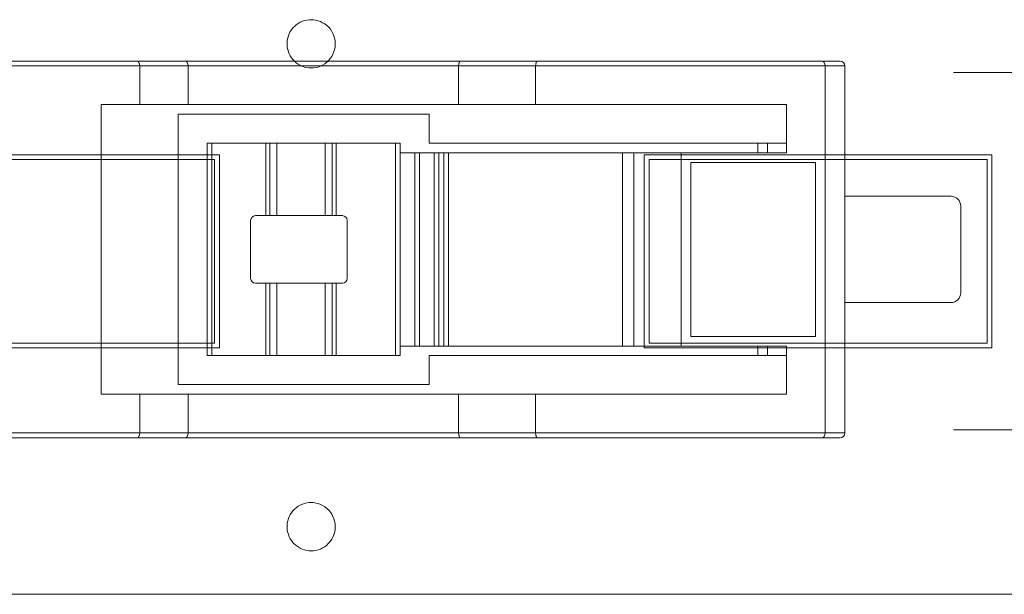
# Model space of a CAD drawing. Header units: inches. Extents: x 511 to 849, y 252 to 484.
# Tile 71 of 235: x 573.3 to 583.5, y 436.59 to 442.54. Entities that reach past the tile are written whole.
import ezdxf

# ---------------------------------------------------------------- set-up
doc = ezdxf.new("R2010")
doc.units = ezdxf.units.IN
doc.header["$MEASUREMENT"] = 0
doc.layers.add('1', color=7, linetype='Continuous')

# ---------------------------------------------------------------- blocks, each defined once
blk = doc.blocks.new('block 320')
at = {"layer": '1', "color": 155, "lineweight": 18, "true_color": 0x4c7299}
blk.add_lwpolyline([(576.642, 440.507), (576.579, 440.507)], dxfattribs=at)
blk = doc.blocks.new('block 321')
at = {"layer": '1', "color": 155, "lineweight": 13, "true_color": 0x4c7299}
blk.add_lwpolyline([(576.579, 441.257), (576.579, 440.507)], dxfattribs=at)
blk = doc.blocks.new('block 322')
at = {"layer": '1', "color": 155, "lineweight": 18, "true_color": 0x4c7299}
blk.add_lwpolyline([(576.579, 441.257), (577.192, 441.257)], dxfattribs=at)
blk = doc.blocks.new('block 323')
at = {"layer": '1', "color": 155, "lineweight": 13, "true_color": 0x4c7299}
blk.add_lwpolyline([(577.192, 439.057), (577.192, 441.257)], dxfattribs=at)
blk = doc.blocks.new('block 324')
at = {"layer": '1', "color": 155, "lineweight": 18, "true_color": 0x4c7299}
blk.add_lwpolyline([(577.192, 439.057), (576.579, 439.057)], dxfattribs=at)
blk = doc.blocks.new('block 325')
at = {"layer": '1', "color": 155, "lineweight": 13, "true_color": 0x4c7299}
blk.add_lwpolyline([(576.579, 439.807), (576.579, 439.057)], dxfattribs=at)
blk = doc.blocks.new('block 326')
at = {"layer": '1', "color": 155, "lineweight": 18, "true_color": 0x4c7299}
blk.add_lwpolyline([(576.579, 439.807), (576.642, 439.807)], dxfattribs=at)
blk = doc.blocks.new('block 327')
at = {"layer": '1', "color": 155, "lineweight": 18, "true_color": 0x4c7299}
blk.add_lwpolyline([(576.692, 439.857), (576.692, 440.457)], dxfattribs=at)
blk = doc.blocks.new('block 328')
at = {"layer": '1', "color": 155, "lineweight": 13, "true_color": 0x4c7299}
blk.add_lwpolyline([(575.848, 439.057), (575.848, 439.807)], dxfattribs=at)
blk = doc.blocks.new('block 329')
at = {"layer": '1', "color": 155, "lineweight": 18, "true_color": 0x4c7299}
blk.add_lwpolyline([(575.848, 439.057), (575.292, 439.057)], dxfattribs=at)
blk = doc.blocks.new('block 330')
at = {"layer": '1', "color": 155, "lineweight": 13, "true_color": 0x4c7299}
blk.add_lwpolyline([(575.292, 441.257), (575.292, 439.057)], dxfattribs=at)
blk = doc.blocks.new('block 331')
at = {"layer": '1', "color": 155, "lineweight": 18, "true_color": 0x4c7299}
blk.add_lwpolyline([(575.292, 441.257), (575.848, 441.257)], dxfattribs=at)
blk = doc.blocks.new('block 332')
at = {"layer": '1', "color": 155, "lineweight": 13, "true_color": 0x4c7299}
blk.add_lwpolyline([(575.848, 440.507), (575.848, 441.257)], dxfattribs=at)
blk = doc.blocks.new('block 333')
at = {"layer": '1', "color": 155, "lineweight": 18, "true_color": 0x4c7299}
blk.add_lwpolyline([(575.848, 440.507), (575.742, 440.507)], dxfattribs=at)
blk = doc.blocks.new('block 334')
at = {"layer": '1', "color": 155, "lineweight": 18, "true_color": 0x4c7299}
blk.add_lwpolyline([(575.692, 440.457), (575.692, 439.857)], dxfattribs=at)
blk = doc.blocks.new('block 335')
at = {"layer": '1', "color": 155, "lineweight": 18, "true_color": 0x4c7299}
blk.add_lwpolyline([(575.742, 439.807), (575.848, 439.807)], dxfattribs=at)
blk = doc.blocks.new('block 336')
at = {"layer": '1', "color": 155, "lineweight": 13, "true_color": 0x4c7299}
blk.add_lwpolyline([(575.892, 439.807), (575.892, 439.057)], dxfattribs=at)
blk = doc.blocks.new('block 337')
at = {"layer": '1', "color": 155, "lineweight": 18, "true_color": 0x4c7299}
blk.add_lwpolyline([(575.892, 439.057), (575.848, 439.057)], dxfattribs=at)
blk = doc.blocks.new('block 338')
at = {"layer": '1', "color": 155, "lineweight": 18, "true_color": 0x4c7299}
blk.add_lwpolyline([(575.848, 439.807), (575.892, 439.807)], dxfattribs=at)
blk = doc.blocks.new('block 339')
at = {"layer": '1', "color": 155, "lineweight": 18, "true_color": 0x4c7299}
blk.add_lwpolyline([(575.848, 441.257), (575.892, 441.257)], dxfattribs=at)
blk = doc.blocks.new('block 340')
at = {"layer": '1', "color": 155, "lineweight": 13, "true_color": 0x4c7299}
blk.add_lwpolyline([(575.892, 441.257), (575.892, 440.507)], dxfattribs=at)
blk = doc.blocks.new('block 341')
at = {"layer": '1', "color": 155, "lineweight": 18, "true_color": 0x4c7299}
blk.add_lwpolyline([(575.892, 440.507), (575.848, 440.507)], dxfattribs=at)
blk = doc.blocks.new('block 342')
at = {"layer": '1', "color": 155, "lineweight": 13, "true_color": 0x4c7299}
blk.add_lwpolyline([(576.536, 440.507), (576.536, 441.257)], dxfattribs=at)
blk = doc.blocks.new('block 343')
at = {"layer": '1', "color": 155, "lineweight": 18, "true_color": 0x4c7299}
blk.add_lwpolyline([(576.536, 441.257), (576.579, 441.257)], dxfattribs=at)
blk = doc.blocks.new('block 344')
at = {"layer": '1', "color": 155, "lineweight": 18, "true_color": 0x4c7299}
blk.add_lwpolyline([(576.579, 440.507), (576.536, 440.507)], dxfattribs=at)
blk = doc.blocks.new('block 345')
at = {"layer": '1', "color": 155, "lineweight": 18, "true_color": 0x4c7299}
blk.add_lwpolyline([(576.579, 439.057), (576.536, 439.057)], dxfattribs=at)
blk = doc.blocks.new('block 346')
at = {"layer": '1', "color": 155, "lineweight": 13, "true_color": 0x4c7299}
blk.add_lwpolyline([(576.536, 439.057), (576.536, 439.807)], dxfattribs=at)
blk = doc.blocks.new('block 347')
at = {"layer": '1', "color": 155, "lineweight": 18, "true_color": 0x4c7299}
blk.add_lwpolyline([(576.536, 439.807), (576.579, 439.807)], dxfattribs=at)
blk = doc.blocks.new('block 348')
at = {"layer": '1', "color": 155, "lineweight": 18, "true_color": 0x4c7299}
blk.add_lwpolyline([(575.242, 439.057), (575.242, 441.257)], dxfattribs=at)
blk = doc.blocks.new('block 349')
at = {"layer": '1', "color": 155, "lineweight": 18, "true_color": 0x4c7299}
blk.add_lwpolyline([(575.242, 441.257), (575.292, 441.257)], dxfattribs=at)
blk = doc.blocks.new('block 350')
at = {"layer": '1', "color": 155, "lineweight": 18, "true_color": 0x4c7299}
blk.add_lwpolyline([(575.242, 439.057), (575.292, 439.057)], dxfattribs=at)
blk = doc.blocks.new('block 351')
at = {"layer": '1', "color": 155, "lineweight": 18, "true_color": 0x4c7299}
blk.add_lwpolyline([(577.242, 441.257), (577.242, 439.057)], dxfattribs=at)
blk = doc.blocks.new('block 352')
at = {"layer": '1', "color": 155, "lineweight": 18, "true_color": 0x4c7299}
blk.add_lwpolyline([(577.242, 441.257), (577.192, 441.257)], dxfattribs=at)
blk = doc.blocks.new('block 353')
at = {"layer": '1', "color": 155, "lineweight": 18, "true_color": 0x4c7299}
blk.add_lwpolyline([(577.242, 439.057), (577.192, 439.057)], dxfattribs=at)
blk = doc.blocks.new('block 354')
at = {"layer": '1', "color": 155, "lineweight": 18, "true_color": 0x4c7299}
blk.add_lwpolyline([(576.464, 440.507), (576.464, 441.257)], dxfattribs=at)
blk = doc.blocks.new('block 355')
at = {"layer": '1', "color": 155, "lineweight": 18, "true_color": 0x4c7299}
blk.add_lwpolyline([(576.464, 441.257), (576.536, 441.257)], dxfattribs=at)
blk = doc.blocks.new('block 356')
at = {"layer": '1', "color": 155, "lineweight": 18, "true_color": 0x4c7299}
blk.add_lwpolyline([(576.536, 440.507), (576.464, 440.507)], dxfattribs=at)
blk = doc.blocks.new('block 357')
at = {"layer": '1', "color": 155, "lineweight": 18, "true_color": 0x4c7299}
blk.add_lwpolyline([(575.964, 440.507), (575.964, 441.257)], dxfattribs=at)
blk = doc.blocks.new('block 358')
at = {"layer": '1', "color": 155, "lineweight": 18, "true_color": 0x4c7299}
blk.add_lwpolyline([(575.892, 441.257), (575.964, 441.257)], dxfattribs=at)
blk = doc.blocks.new('block 359')
at = {"layer": '1', "color": 155, "lineweight": 18, "true_color": 0x4c7299}
blk.add_lwpolyline([(575.964, 440.507), (575.892, 440.507)], dxfattribs=at)
blk = doc.blocks.new('block 360')
at = {"layer": '1', "color": 155, "lineweight": 18, "true_color": 0x4c7299}
blk.add_lwpolyline([(576.464, 439.057), (576.464, 439.807)], dxfattribs=at)
blk = doc.blocks.new('block 361')
at = {"layer": '1', "color": 155, "lineweight": 18, "true_color": 0x4c7299}
blk.add_lwpolyline([(576.536, 439.057), (576.464, 439.057)], dxfattribs=at)
blk = doc.blocks.new('block 362')
at = {"layer": '1', "color": 155, "lineweight": 18, "true_color": 0x4c7299}
blk.add_lwpolyline([(576.464, 439.807), (576.536, 439.807)], dxfattribs=at)
blk = doc.blocks.new('block 363')
at = {"layer": '1', "color": 155, "lineweight": 18, "true_color": 0x4c7299}
blk.add_lwpolyline([(575.964, 439.057), (575.964, 439.807)], dxfattribs=at)
blk = doc.blocks.new('block 364')
at = {"layer": '1', "color": 155, "lineweight": 18, "true_color": 0x4c7299}
blk.add_lwpolyline([(575.964, 439.057), (575.892, 439.057)], dxfattribs=at)
blk = doc.blocks.new('block 365')
at = {"layer": '1', "color": 155, "lineweight": 18, "true_color": 0x4c7299}
blk.add_lwpolyline([(575.892, 439.807), (575.964, 439.807)], dxfattribs=at)
blk = doc.blocks.new('block 366')
at = {"layer": '1', "color": 155, "lineweight": 18, "true_color": 0x4c7299}
blk.add_lwpolyline([(576.464, 439.057), (575.964, 439.057)], dxfattribs=at)
blk = doc.blocks.new('block 367')
at = {"layer": '1', "color": 155, "lineweight": 18, "true_color": 0x4c7299}
blk.add_lwpolyline([(575.964, 439.807), (576.464, 439.807)], dxfattribs=at)
blk = doc.blocks.new('block 368')
at = {"layer": '1', "color": 155, "lineweight": 18, "true_color": 0x4c7299}
blk.add_lwpolyline([(575.964, 441.257), (576.464, 441.257)], dxfattribs=at)
blk = doc.blocks.new('block 369')
at = {"layer": '1', "color": 155, "lineweight": 18, "true_color": 0x4c7299}
blk.add_lwpolyline([(576.464, 440.507), (575.964, 440.507)], dxfattribs=at)
blk = doc.blocks.new('block 370')
at = {"layer": '1', "color": 155, "lineweight": 13, "true_color": 0x4c7299}
blk.add_lwpolyline([(575.045, 442.057), (574.545, 442.057)], dxfattribs=at)
blk = doc.blocks.new('block 371')
at = {"layer": '1', "color": 155, "lineweight": 18, "true_color": 0x4c7299}
blk.add_lwpolyline([(574.515, 442.107), (575.015, 442.107)], dxfattribs=at)
blk = doc.blocks.new('block 372')
at = {"layer": '1', "color": 155, "lineweight": 18, "true_color": 0x4c7299}
blk.add_lwpolyline([(578.665, 438.207), (577.868, 438.207)], dxfattribs=at)
blk = doc.blocks.new('block 373')
at = {"layer": '1', "color": 155, "lineweight": 13, "true_color": 0x4c7299}
blk.add_lwpolyline([(577.845, 438.257), (578.642, 438.257)], dxfattribs=at)
blk = doc.blocks.new('block 374')
at = {"layer": '1', "color": 155, "lineweight": 18, "true_color": 0x4c7299}
blk.add_lwpolyline([(575.015, 438.207), (574.515, 438.207)], dxfattribs=at)
blk = doc.blocks.new('block 375')
at = {"layer": '1', "color": 155, "lineweight": 13, "true_color": 0x4c7299}
blk.add_lwpolyline([(574.545, 438.257), (575.045, 438.257)], dxfattribs=at)
blk = doc.blocks.new('block 376')
at = {"layer": '1', "color": 155, "lineweight": 13, "true_color": 0x4c7299}
blk.add_lwpolyline([(574.545, 442.057), (571.076, 442.057)], dxfattribs=at)
blk = doc.blocks.new('block 378')
at = {"layer": '1', "color": 155, "lineweight": 18, "true_color": 0x4c7299}
blk.add_lwpolyline([(571.076, 442.107), (574.515, 442.107)], dxfattribs=at)
blk = doc.blocks.new('block 379')
at = {"layer": '1', "color": 155, "lineweight": 18, "true_color": 0x4c7299}
blk.add_lwpolyline([(574.545, 438.657), (574.545, 438.257)], dxfattribs=at)
blk = doc.blocks.new('block 380')
at = {"layer": '1', "color": 155, "lineweight": 18, "true_color": 0x4c7299}
blk.add_lwpolyline([(575.045, 438.657), (575.045, 438.257)], dxfattribs=at)
blk = doc.blocks.new('block 381')
at = {"layer": '1', "color": 155, "lineweight": 18, "true_color": 0x4c7299}
blk.add_lwpolyline([(575.045, 438.657), (574.545, 438.657)], dxfattribs=at)
blk = doc.blocks.new('block 382')
at = {"layer": '1', "color": 155, "lineweight": 18, "true_color": 0x4c7299}
blk.add_lwpolyline([(577.845, 438.657), (577.845, 438.257)], dxfattribs=at)
blk = doc.blocks.new('block 383')
at = {"layer": '1', "color": 155, "lineweight": 18, "true_color": 0x4c7299}
blk.add_lwpolyline([(578.642, 438.657), (578.642, 438.257)], dxfattribs=at)
blk = doc.blocks.new('block 384')
at = {"layer": '1', "color": 155, "lineweight": 18, "true_color": 0x4c7299}
blk.add_lwpolyline([(578.642, 438.657), (577.845, 438.657)], dxfattribs=at)
blk = doc.blocks.new('block 385')
at = {"layer": '1', "color": 155, "lineweight": 18, "true_color": 0x4c7299}
blk.add_lwpolyline([(581.542, 439.257), (581.542, 441.057)], dxfattribs=at)
blk = doc.blocks.new('block 386')
at = {"layer": '1', "color": 155, "lineweight": 18, "true_color": 0x4c7299}
blk.add_lwpolyline([(581.542, 441.057), (580.252, 441.057)], dxfattribs=at)
blk = doc.blocks.new('block 387')
at = {"layer": '1', "color": 155, "lineweight": 18, "true_color": 0x4c7299}
blk.add_lwpolyline([(580.252, 441.057), (580.252, 439.257)], dxfattribs=at)
blk = doc.blocks.new('block 388')
at = {"layer": '1', "color": 155, "lineweight": 18, "true_color": 0x4c7299}
blk.add_lwpolyline([(580.252, 439.257), (581.542, 439.257)], dxfattribs=at)
blk = doc.blocks.new('block 389')
at = {"layer": '1', "color": 155, "lineweight": 18, "true_color": 0x4c7299}
blk.add_lwpolyline([(581.242, 441.157), (581.242, 441.657)], dxfattribs=at)
blk = doc.blocks.new('block 390')
at = {"layer": '1', "color": 155, "lineweight": 18, "true_color": 0x4c7299}
blk.add_lwpolyline([(578.642, 442.057), (578.642, 441.657)], dxfattribs=at)
blk = doc.blocks.new('block 391')
at = {"layer": '1', "color": 155, "lineweight": 13, "true_color": 0x4c7299}
blk.add_lwpolyline([(581.642, 442.057), (578.642, 442.057)], dxfattribs=at)
blk = doc.blocks.new('block 392')
at = {"layer": '1', "color": 155, "lineweight": 18, "true_color": 0x4c7299}
blk.add_lwpolyline([(581.642, 442.057), (581.642, 438.257)], dxfattribs=at)
blk = doc.blocks.new('block 393')
at = {"layer": '1', "color": 155, "lineweight": 13, "true_color": 0x4c7299}
blk.add_lwpolyline([(578.642, 438.257), (581.642, 438.257)], dxfattribs=at)
blk = doc.blocks.new('block 394')
at = {"layer": '1', "color": 155, "lineweight": 18, "true_color": 0x4c7299}
blk.add_lwpolyline([(581.242, 438.657), (581.242, 439.157)], dxfattribs=at)
blk = doc.blocks.new('block 395')
at = {"layer": '1', "color": 155, "lineweight": 13, "true_color": 0x4c7299}
blk.add_lwpolyline([(580.152, 441.157), (580.152, 439.157)], dxfattribs=at)
blk = doc.blocks.new('block 396')
at = {"layer": '1', "color": 155, "lineweight": 18, "true_color": 0x4c7299}
blk.add_lwpolyline([(580.152, 441.157), (581.242, 441.157)], dxfattribs=at)
blk = doc.blocks.new('block 397')
at = {"layer": '1', "color": 155, "lineweight": 18, "true_color": 0x4c7299}
blk.add_lwpolyline([(578.642, 438.657), (581.242, 438.657)], dxfattribs=at)
blk = doc.blocks.new('block 398')
at = {"layer": '1', "color": 155, "lineweight": 18, "true_color": 0x4c7299}
blk.add_lwpolyline([(581.242, 439.157), (580.152, 439.157)], dxfattribs=at)
blk = doc.blocks.new('block 399')
at = {"layer": '1', "color": 155, "lineweight": 18, "true_color": 0x4c7299}
blk.add_lwpolyline([(581.242, 441.657), (578.642, 441.657)], dxfattribs=at)
blk = doc.blocks.new('block 404')
at = {"layer": '1', "color": 155, "lineweight": 13, "true_color": 0x4c7299}
blk.add_lwpolyline([(571.076, 438.257), (574.545, 438.257)], dxfattribs=at)
blk = doc.blocks.new('block 406')
at = {"layer": '1', "color": 155, "lineweight": 18, "true_color": 0x4c7299}
blk.add_lwpolyline([(574.545, 442.057), (574.545, 441.657)], dxfattribs=at)
blk = doc.blocks.new('block 407')
at = {"layer": '1', "color": 155, "lineweight": 18, "true_color": 0x4c7299}
blk.add_lwpolyline([(574.145, 441.657), (574.145, 438.657)], dxfattribs=at)
blk = doc.blocks.new('block 412')
at = {"layer": '1', "color": 155, "lineweight": 18, "true_color": 0x4c7299}
blk.add_lwpolyline([(574.145, 438.657), (574.545, 438.657)], dxfattribs=at)
blk = doc.blocks.new('block 413')
at = {"layer": '1', "color": 155, "lineweight": 18, "true_color": 0x4c7299}
blk.add_lwpolyline([(574.545, 441.657), (574.145, 441.657)], dxfattribs=at)
blk = doc.blocks.new('block 414')
at = {"layer": '1', "color": 155, "lineweight": 13, "true_color": 0x4c7299}
blk.add_lwpolyline([(578.642, 442.057), (577.845, 442.057)], dxfattribs=at)
blk = doc.blocks.new('block 415')
at = {"layer": '1', "color": 155, "lineweight": 18, "true_color": 0x4c7299}
blk.add_lwpolyline([(577.868, 442.107), (578.665, 442.107)], dxfattribs=at)
blk = doc.blocks.new('block 416')
at = {"layer": '1', "color": 155, "lineweight": 18, "true_color": 0x4c7299}
blk.add_lwpolyline([(581.61, 438.207), (578.665, 438.207)], dxfattribs=at)
blk = doc.blocks.new('block 417')
at = {"layer": '1', "color": 155, "lineweight": 13, "true_color": 0x4c7299}
blk.add_lwpolyline([(579.662, 439.157), (579.662, 441.157)], dxfattribs=at)
blk = doc.blocks.new('block 418')
at = {"layer": '1', "color": 155, "lineweight": 18, "true_color": 0x4c7299}
blk.add_lwpolyline([(579.662, 441.157), (580.152, 441.157)], dxfattribs=at)
blk = doc.blocks.new('block 419')
at = {"layer": '1', "color": 155, "lineweight": 18, "true_color": 0x4c7299}
blk.add_lwpolyline([(580.152, 439.157), (579.662, 439.157)], dxfattribs=at)
blk = doc.blocks.new('block 420')
at = {"layer": '1', "color": 155, "lineweight": 18, "true_color": 0x4c7299}
blk.add_lwpolyline([(577.845, 442.057), (577.845, 441.657)], dxfattribs=at)
blk = doc.blocks.new('block 421')
at = {"layer": '1', "color": 155, "lineweight": 18, "true_color": 0x4c7299}
blk.add_lwpolyline([(577.845, 441.657), (578.642, 441.657)], dxfattribs=at)
blk = doc.blocks.new('block 422')
at = {"layer": '1', "color": 155, "lineweight": 18, "true_color": 0x4c7299}
blk.add_lwpolyline([(574.515, 438.207), (571.076, 438.207)], dxfattribs=at)
blk = doc.blocks.new('block 424')
at = {"layer": '1', "color": 155, "lineweight": 18, "true_color": 0x4c7299}
blk.add_lwpolyline([(578.665, 442.107), (581.61, 442.107)], dxfattribs=at)
blk = doc.blocks.new('block 425')
at = {"layer": '1', "color": 155, "lineweight": 18, "true_color": 0x4c7299}
blk.add_lwpolyline([(575.045, 442.057), (575.045, 441.657)], dxfattribs=at)
blk = doc.blocks.new('block 426')
at = {"layer": '1', "color": 155, "lineweight": 18, "true_color": 0x4c7299}
blk.add_lwpolyline([(574.545, 441.657), (575.045, 441.657)], dxfattribs=at)
blk = doc.blocks.new('block 430')
at = {"layer": '1', "color": 155, "lineweight": 13, "true_color": 0x4c7299}
blk.add_lwpolyline([(581.845, 442.057), (581.642, 442.057)], dxfattribs=at)
blk = doc.blocks.new('block 431')
at = {"layer": '1', "color": 155, "lineweight": 18, "true_color": 0x4c7299}
blk.add_lwpolyline([(581.845, 442.057), (581.845, 438.257)], dxfattribs=at)
blk = doc.blocks.new('block 432')
at = {"layer": '1', "color": 155, "lineweight": 13, "true_color": 0x4c7299}
blk.add_lwpolyline([(581.642, 438.257), (581.845, 438.257)], dxfattribs=at)
blk = doc.blocks.new('block 433')
at = {"layer": '1', "color": 155, "lineweight": 18, "true_color": 0x4c7299}
blk.add_lwpolyline([(581.61, 442.107), (581.795, 442.107)], dxfattribs=at)
blk = doc.blocks.new('block 434')
at = {"layer": '1', "color": 155, "lineweight": 18, "true_color": 0x4c7299}
blk.add_lwpolyline([(581.795, 438.207), (581.61, 438.207)], dxfattribs=at)
blk = doc.blocks.new('block 441')
at = {"layer": '1', "color": 155, "lineweight": 13, "true_color": 0x4c7299}
blk.add_lwpolyline([(577.392, 439.157), (577.392, 441.157)], dxfattribs=at)
blk = doc.blocks.new('block 442')
at = {"layer": '1', "color": 155, "lineweight": 18, "true_color": 0x4c7299}
blk.add_lwpolyline([(577.392, 441.157), (577.242, 441.157)], dxfattribs=at)
blk = doc.blocks.new('block 443')
at = {"layer": '1', "color": 155, "lineweight": 18, "true_color": 0x4c7299}
blk.add_lwpolyline([(577.242, 439.157), (577.392, 439.157)], dxfattribs=at)
blk = doc.blocks.new('block 444')
at = {"layer": '1', "color": 155, "lineweight": 18, "true_color": 0x4c7299}
blk.add_lwpolyline([(577.442, 441.157), (577.442, 439.157)], dxfattribs=at)
blk = doc.blocks.new('block 445')
at = {"layer": '1', "color": 155, "lineweight": 18, "true_color": 0x4c7299}
blk.add_lwpolyline([(577.442, 441.157), (577.392, 441.157)], dxfattribs=at)
blk = doc.blocks.new('block 446')
at = {"layer": '1', "color": 155, "lineweight": 18, "true_color": 0x4c7299}
blk.add_lwpolyline([(577.442, 439.157), (577.392, 439.157)], dxfattribs=at)
blk = doc.blocks.new('block 447')
at = {"layer": '1', "color": 155, "lineweight": 13, "true_color": 0x4c7299}
blk.add_lwpolyline([(577.592, 439.157), (577.592, 441.157)], dxfattribs=at)
blk = doc.blocks.new('block 448')
at = {"layer": '1', "color": 155, "lineweight": 18, "true_color": 0x4c7299}
blk.add_lwpolyline([(577.642, 441.157), (577.642, 439.157)], dxfattribs=at)
blk = doc.blocks.new('block 449')
at = {"layer": '1', "color": 155, "lineweight": 18, "true_color": 0x4c7299}
blk.add_lwpolyline([(577.642, 441.157), (577.592, 441.157)], dxfattribs=at)
blk = doc.blocks.new('block 450')
at = {"layer": '1', "color": 155, "lineweight": 18, "true_color": 0x4c7299}
blk.add_lwpolyline([(577.642, 439.157), (577.592, 439.157)], dxfattribs=at)
blk = doc.blocks.new('block 451')
at = {"layer": '1', "color": 155, "lineweight": 18, "true_color": 0x4c7299}
blk.add_lwpolyline([(577.592, 441.157), (577.442, 441.157)], dxfattribs=at)
blk = doc.blocks.new('block 452')
at = {"layer": '1', "color": 155, "lineweight": 18, "true_color": 0x4c7299}
blk.add_lwpolyline([(577.442, 439.157), (577.592, 439.157)], dxfattribs=at)
blk = doc.blocks.new('block 453')
at = {"layer": '1', "color": 155, "lineweight": 18, "true_color": 0x4c7299}
blk.add_lwpolyline([(579.542, 439.157), (579.542, 441.157)], dxfattribs=at)
blk = doc.blocks.new('block 454')
at = {"layer": '1', "color": 155, "lineweight": 18, "true_color": 0x4c7299}
blk.add_lwpolyline([(579.542, 441.157), (579.662, 441.157)], dxfattribs=at)
blk = doc.blocks.new('block 455')
at = {"layer": '1', "color": 155, "lineweight": 18, "true_color": 0x4c7299}
blk.add_lwpolyline([(579.542, 439.157), (579.662, 439.157)], dxfattribs=at)
blk = doc.blocks.new('block 456')
at = {"layer": '1', "color": 155, "lineweight": 13, "true_color": 0x4c7299}
blk.add_lwpolyline([(577.692, 439.157), (577.692, 441.157)], dxfattribs=at)
blk = doc.blocks.new('block 457')
at = {"layer": '1', "color": 155, "lineweight": 18, "true_color": 0x4c7299}
blk.add_lwpolyline([(577.742, 441.157), (577.742, 439.157)], dxfattribs=at)
blk = doc.blocks.new('block 458')
at = {"layer": '1', "color": 155, "lineweight": 18, "true_color": 0x4c7299}
blk.add_lwpolyline([(577.742, 441.157), (577.692, 441.157)], dxfattribs=at)
blk = doc.blocks.new('block 459')
at = {"layer": '1', "color": 155, "lineweight": 18, "true_color": 0x4c7299}
blk.add_lwpolyline([(577.742, 439.157), (577.692, 439.157)], dxfattribs=at)
blk = doc.blocks.new('block 460')
at = {"layer": '1', "color": 155, "lineweight": 18, "true_color": 0x4c7299}
blk.add_lwpolyline([(577.692, 441.157), (577.642, 441.157)], dxfattribs=at)
blk = doc.blocks.new('block 461')
at = {"layer": '1', "color": 155, "lineweight": 18, "true_color": 0x4c7299}
blk.add_lwpolyline([(577.642, 439.157), (577.692, 439.157)], dxfattribs=at)
blk = doc.blocks.new('block 466')
at = {"layer": '1', "color": 155, "lineweight": 13, "true_color": 0x4c7299}
blk.add_lwpolyline([(577.845, 442.057), (575.045, 442.057)], dxfattribs=at)
blk = doc.blocks.new('block 467')
at = {"layer": '1', "color": 155, "lineweight": 18, "true_color": 0x4c7299}
blk.add_lwpolyline([(575.015, 442.107), (577.868, 442.107)], dxfattribs=at)
blk = doc.blocks.new('block 468')
at = {"layer": '1', "color": 155, "lineweight": 13, "true_color": 0x4c7299}
blk.add_lwpolyline([(575.045, 438.257), (577.845, 438.257)], dxfattribs=at)
blk = doc.blocks.new('block 469')
at = {"layer": '1', "color": 155, "lineweight": 18, "true_color": 0x4c7299}
blk.add_lwpolyline([(577.845, 438.657), (575.045, 438.657)], dxfattribs=at)
blk = doc.blocks.new('block 470')
at = {"layer": '1', "color": 155, "lineweight": 18, "true_color": 0x4c7299}
blk.add_lwpolyline([(575.045, 441.657), (577.845, 441.657)], dxfattribs=at)
blk = doc.blocks.new('block 471')
at = {"layer": '1', "color": 155, "lineweight": 18, "true_color": 0x4c7299}
blk.add_lwpolyline([(577.868, 438.207), (575.015, 438.207)], dxfattribs=at)
blk = doc.blocks.new('block 472')
at = {"layer": '1', "color": 155, "lineweight": 18, "true_color": 0x4c7299}
blk.add_lwpolyline([(577.542, 441.257), (577.542, 441.557)], dxfattribs=at)
blk = doc.blocks.new('block 473')
at = {"layer": '1', "color": 155, "lineweight": 18, "true_color": 0x4c7299}
blk.add_lwpolyline([(577.542, 441.557), (574.942, 441.557)], dxfattribs=at)
blk = doc.blocks.new('block 474')
at = {"layer": '1', "color": 155, "lineweight": 18, "true_color": 0x4c7299}
blk.add_lwpolyline([(574.942, 441.557), (574.942, 438.757)], dxfattribs=at)
blk = doc.blocks.new('block 475')
at = {"layer": '1', "color": 155, "lineweight": 18, "true_color": 0x4c7299}
blk.add_lwpolyline([(574.942, 438.757), (577.542, 438.757)], dxfattribs=at)
blk = doc.blocks.new('block 476')
at = {"layer": '1', "color": 155, "lineweight": 18, "true_color": 0x4c7299}
blk.add_lwpolyline([(577.542, 438.757), (577.542, 439.057)], dxfattribs=at)
blk = doc.blocks.new('block 477')
at = {"layer": '1', "color": 155, "lineweight": 18, "true_color": 0x4c7299}
blk.add_lwpolyline([(577.542, 439.057), (581.242, 439.057)], dxfattribs=at)
blk = doc.blocks.new('block 478')
at = {"layer": '1', "color": 155, "lineweight": 18, "true_color": 0x4c7299}
blk.add_lwpolyline([(581.242, 441.257), (577.542, 441.257)], dxfattribs=at)
blk = doc.blocks.new('block 479')
at = {"layer": '1', "color": 155, "lineweight": 18, "true_color": 0x4c7299}
blk.add_lwpolyline([(577.742, 441.157), (579.542, 441.157)], dxfattribs=at)
blk = doc.blocks.new('block 480')
at = {"layer": '1', "color": 155, "lineweight": 18, "true_color": 0x4c7299}
blk.add_lwpolyline([(579.542, 439.157), (577.742, 439.157)], dxfattribs=at)
blk = doc.blocks.new('block 487')
at = {"layer": '1', "color": 155, "lineweight": 18, "true_color": 0x4c7299}
blk.add_lwpolyline([(581.045, 441.257), (581.045, 441.157)], dxfattribs=at)
blk = doc.blocks.new('block 488')
at = {"layer": '1', "color": 155, "lineweight": 18, "true_color": 0x4c7299}
blk.add_lwpolyline([(581.045, 439.157), (581.045, 439.057)], dxfattribs=at)
blk = doc.blocks.new('block 571')
at = {"layer": '1', "color": 155, "lineweight": 18, "true_color": 0x4c7299}
blk.add_lwpolyline([(580.945, 439.157), (580.945, 439.057)], dxfattribs=at)
blk = doc.blocks.new('block 574')
at = {"layer": '1', "color": 155, "lineweight": 18, "true_color": 0x4c7299}
blk.add_lwpolyline([(580.945, 441.257), (580.945, 441.157)], dxfattribs=at)
blk = doc.blocks.new('block 575')
at = {"layer": '1', "color": 155, "lineweight": 18, "true_color": 0x4c7299}
blk.add_lwpolyline([(581.845, 440.707), (582.945, 440.707)], dxfattribs=at)
blk = doc.blocks.new('block 576')
at = {"layer": '1', "color": 155, "lineweight": 18, "true_color": 0x4c7299}
blk.add_lwpolyline([(583.045, 440.607), (583.045, 439.707)], dxfattribs=at)
blk = doc.blocks.new('block 577')
at = {"layer": '1', "color": 155, "lineweight": 18, "true_color": 0x4c7299}
blk.add_lwpolyline([(582.945, 439.607), (581.845, 439.607)], dxfattribs=at)
blk = doc.blocks.new('block 1191')
at = {"layer": '1', "color": 18, "lineweight": 13, "true_color": 0x4c0000}
blk.add_lwpolyline([(668.057, 436.586), (554.935, 436.586)], dxfattribs=at)
blk = doc.blocks.new('block 1196')
at = {"layer": '1', "color": 18, "lineweight": 13, "true_color": 0x4c0000}
blk.add_lwpolyline([(668.057, 436.586), (554.935, 436.586)], dxfattribs=at)
blk = doc.blocks.new('block 3746')
at = {"layer": '1', "color": 155, "lineweight": 18, "true_color": 0x4c7299}
blk.add_open_spline([(576.642, 439.807), (576.67, 439.807), (576.692, 439.829), (576.692, 439.857)], degree=3, dxfattribs=at)
blk = doc.blocks.new('block 3747')
at = {"layer": '1', "color": 155, "lineweight": 18, "true_color": 0x4c7299}
blk.add_open_spline([(576.692, 440.457), (576.692, 440.484), (576.67, 440.507), (576.642, 440.507)], degree=3, dxfattribs=at)
blk = doc.blocks.new('block 3748')
at = {"layer": '1', "color": 155, "lineweight": 18, "true_color": 0x4c7299}
blk.add_open_spline([(575.742, 440.507), (575.715, 440.507), (575.692, 440.484), (575.692, 440.457)], degree=3, dxfattribs=at)
blk = doc.blocks.new('block 3749')
at = {"layer": '1', "color": 155, "lineweight": 18, "true_color": 0x4c7299}
blk.add_open_spline([(575.692, 439.857), (575.692, 439.829), (575.715, 439.807), (575.742, 439.807)], degree=3, dxfattribs=at)
blk = doc.blocks.new('block 3750')
at = {"layer": '1', "color": 155, "lineweight": 18, "true_color": 0x4c7299}
blk.add_open_spline([(581.845, 442.057), (581.845, 442.084), (581.823, 442.107), (581.795, 442.107)], degree=3, dxfattribs=at)
blk = doc.blocks.new('block 3751')
at = {"layer": '1', "color": 155, "lineweight": 18, "true_color": 0x4c7299}
blk.add_open_spline([(581.795, 438.207), (581.823, 438.207), (581.845, 438.229), (581.845, 438.257)], degree=3, dxfattribs=at)
blk = doc.blocks.new('block 3754')
at = {"layer": '1', "color": 155, "lineweight": 18, "true_color": 0x4c7299}
blk.add_open_spline([(582.945, 439.607), (583, 439.607), (583.045, 439.652), (583.045, 439.707)], degree=3, dxfattribs=at)
blk = doc.blocks.new('block 3755')
at = {"layer": '1', "color": 155, "lineweight": 18, "true_color": 0x4c7299}
blk.add_open_spline([(583.045, 440.607), (583.045, 440.662), (583, 440.707), (582.945, 440.707)], degree=3, dxfattribs=at)
blk = doc.blocks.new('block 3870')
at = {"layer": '1', "color": 155, "lineweight": 18, "true_color": 0x4c7299}
blk.add_open_spline([(574.545, 442.057), (574.545, 442.084), (574.531, 442.107), (574.515, 442.107)], degree=3, dxfattribs=at)
blk = doc.blocks.new('block 3871')
at = {"layer": '1', "color": 155, "lineweight": 18, "true_color": 0x4c7299}
blk.add_open_spline([(575.045, 442.057), (575.045, 442.084), (575.031, 442.107), (575.015, 442.107)], degree=3, dxfattribs=at)
blk = doc.blocks.new('block 3872')
at = {"layer": '1', "color": 155, "lineweight": 18, "true_color": 0x4c7299}
blk.add_open_spline([(577.845, 438.257), (577.845, 438.229), (577.855, 438.207), (577.868, 438.207)], degree=3, dxfattribs=at)
blk = doc.blocks.new('block 3873')
at = {"layer": '1', "color": 155, "lineweight": 18, "true_color": 0x4c7299}
blk.add_open_spline([(578.642, 438.257), (578.642, 438.229), (578.653, 438.207), (578.665, 438.207)], degree=3, dxfattribs=at)
blk = doc.blocks.new('block 3874')
at = {"layer": '1', "color": 155, "lineweight": 18, "true_color": 0x4c7299}
blk.add_open_spline([(574.515, 438.207), (574.531, 438.207), (574.545, 438.229), (574.545, 438.257)], degree=3, dxfattribs=at)
blk = doc.blocks.new('block 3875')
at = {"layer": '1', "color": 155, "lineweight": 18, "true_color": 0x4c7299}
blk.add_open_spline([(575.015, 438.207), (575.031, 438.207), (575.045, 438.229), (575.045, 438.257)], degree=3, dxfattribs=at)
blk = doc.blocks.new('block 3876')
at = {"layer": '1', "color": 155, "lineweight": 18, "true_color": 0x4c7299}
blk.add_open_spline([(577.868, 442.107), (577.855, 442.107), (577.845, 442.084), (577.845, 442.057)], degree=3, dxfattribs=at)
blk = doc.blocks.new('block 3877')
at = {"layer": '1', "color": 155, "lineweight": 18, "true_color": 0x4c7299}
blk.add_open_spline([(578.665, 442.107), (578.653, 442.107), (578.642, 442.084), (578.642, 442.057)], degree=3, dxfattribs=at)
blk = doc.blocks.new('block 3878')
at = {"layer": '1', "color": 155, "lineweight": 18, "true_color": 0x4c7299}
blk.add_open_spline([(581.61, 438.207), (581.628, 438.207), (581.642, 438.229), (581.642, 438.257)], degree=3, dxfattribs=at)
blk = doc.blocks.new('block 3879')
at = {"layer": '1', "color": 155, "lineweight": 18, "true_color": 0x4c7299}
blk.add_open_spline([(581.642, 442.057), (581.642, 442.084), (581.628, 442.107), (581.61, 442.107)], degree=3, dxfattribs=at)
blk = doc.blocks.new('block 4245')
at = {"layer": '1', "color": 155, "lineweight": 18, "true_color": 0x4c7299}
blk.add_lwpolyline([(668.057, 436.586), (554.935, 436.586)], dxfattribs=at)
blk = doc.blocks.new('block 4270')
at = {"layer": '1', "color": 18, "lineweight": 13, "true_color": 0x4c0000}
blk.add_lwpolyline([(668.057, 436.586), (591.263, 436.586), (572.064, 436.586), (562.465, 436.586), (557.666, 436.586), (555.266, 436.586), (554.319, 438.583)], dxfattribs=at)
blk = doc.blocks.new('block 4448')
at = {"layer": '1', "color": 18, "lineweight": 13, "true_color": 0x4c0000}
blk.add_lwpolyline([(668.057, 436.586), (591.263, 436.586), (572.064, 436.586), (562.465, 436.586), (557.666, 436.586), (555.266, 436.586), (554.319, 438.583)], dxfattribs=at)
blk = doc.blocks.new('block 4543')
at = {"layer": '1', "color": 18, "lineweight": 13, "true_color": 0x4c0000}
blk.add_lwpolyline([(576.319, 442.036), (576.296, 442.037), (576.273, 442.04), (576.249, 442.046), (576.227, 442.054), (576.204, 442.064), (576.183, 442.076), (576.164, 442.09), (576.145, 442.106), (576.129, 442.123), (576.115, 442.142), (576.102, 442.161), (576.092, 442.182), (576.083, 442.204), (576.076, 442.226), (576.071, 442.25), (576.069, 442.274), (576.069, 442.299), (576.072, 442.323), (576.076, 442.347), (576.083, 442.37), (576.092, 442.391), (576.103, 442.412), (576.115, 442.431), (576.13, 442.45), (576.146, 442.467), (576.165, 442.483), (576.184, 442.497), (576.206, 442.509), (576.228, 442.519), (576.251, 442.526), (576.274, 442.532), (576.297, 442.535), (576.32, 442.536), (576.343, 442.535), (576.367, 442.531), (576.391, 442.525), (576.415, 442.517), (576.438, 442.505), (576.461, 442.492), (576.482, 442.476), (576.501, 442.457), (576.518, 442.437), (576.533, 442.415), (576.545, 442.392), (576.555, 442.368), (576.562, 442.344), (576.567, 442.32), (576.569, 442.297), (576.569, 442.274), (576.566, 442.25), (576.562, 442.226), (576.554, 442.202), (576.545, 442.179), (576.532, 442.156), (576.517, 442.134), (576.5, 442.114), (576.481, 442.095), (576.46, 442.079), (576.437, 442.066), (576.414, 442.055), (576.39, 442.046), (576.366, 442.04), (576.342, 442.037), (576.319, 442.036)], dxfattribs=at)
blk = doc.blocks.new('block 4544')
at = {"layer": '1', "color": 18, "lineweight": 13, "true_color": 0x4c0000}
blk.add_lwpolyline([(576.319, 437.036), (576.296, 437.037), (576.273, 437.04), (576.249, 437.046), (576.227, 437.054), (576.204, 437.064), (576.183, 437.076), (576.164, 437.09), (576.145, 437.106), (576.129, 437.123), (576.115, 437.142), (576.102, 437.161), (576.092, 437.182), (576.083, 437.204), (576.076, 437.226), (576.071, 437.25), (576.069, 437.274), (576.069, 437.299), (576.072, 437.323), (576.076, 437.347), (576.083, 437.37), (576.092, 437.391), (576.103, 437.412), (576.115, 437.431), (576.13, 437.45), (576.146, 437.467), (576.165, 437.483), (576.184, 437.497), (576.206, 437.509), (576.228, 437.519), (576.251, 437.526), (576.274, 437.532), (576.297, 437.535), (576.32, 437.536), (576.343, 437.535), (576.367, 437.531), (576.391, 437.525), (576.415, 437.517), (576.438, 437.505), (576.461, 437.492), (576.482, 437.476), (576.501, 437.457), (576.518, 437.437), (576.533, 437.415), (576.545, 437.392), (576.555, 437.368), (576.562, 437.344), (576.567, 437.32), (576.569, 437.297), (576.569, 437.274), (576.566, 437.25), (576.562, 437.226), (576.554, 437.202), (576.545, 437.179), (576.532, 437.156), (576.517, 437.134), (576.5, 437.114), (576.481, 437.095), (576.46, 437.079), (576.437, 437.066), (576.414, 437.055), (576.39, 437.046), (576.366, 437.04), (576.342, 437.037), (576.319, 437.036)], dxfattribs=at)
blk = doc.blocks.new('block 4547')
at = {"layer": '1', "color": 18, "lineweight": 13, "true_color": 0x4c0000}
blk.add_open_spline([(582.969, 441.988), (583.302, 441.988), (583.636, 441.988), (583.969, 441.988), (583.969, 441.655), (583.969, 441.322), (583.969, 440.988)], degree=3, knots=[0, 0, 0, 0, 1, 1, 1, 2, 2, 2, 2], dxfattribs=at)
blk = doc.blocks.new('block 4548')
at = {"layer": '1', "color": 18, "lineweight": 13, "true_color": 0x4c0000}
blk.add_open_spline([(583.969, 439.288), (583.969, 438.955), (583.969, 438.622), (583.969, 438.288), (583.636, 438.288), (583.302, 438.288), (582.969, 438.288)], degree=3, knots=[0, 0, 0, 0, 1, 1, 1, 2, 2, 2, 2], dxfattribs=at)
blk = doc.blocks.new('block 4549')
at = {"layer": '1', "color": 18, "lineweight": 13, "true_color": 0x4c0000}
blk.add_open_spline([(579.819, 441.088), (580.986, 441.088), (582.152, 441.088), (583.319, 441.088), (583.319, 440.455), (583.319, 439.822), (583.319, 439.188), (582.152, 439.188), (580.986, 439.188), (579.819, 439.188), (579.819, 439.822), (579.819, 440.455), (579.819, 441.088)], degree=3, knots=[0, 0, 0, 0, 1, 1, 1, 2, 2, 2, 3, 3, 3, 4, 4, 4, 4], dxfattribs=at)
blk = doc.blocks.new('block 4550')
at = {"layer": '1', "color": 18, "lineweight": 13, "true_color": 0x4c0000}
blk.add_open_spline([(579.769, 441.138), (580.969, 441.138), (582.169, 441.138), (583.369, 441.138), (583.369, 440.472), (583.369, 439.805), (583.369, 439.138), (582.169, 439.138), (580.969, 439.138), (579.769, 439.138), (579.769, 439.805), (579.769, 440.472), (579.769, 441.138)], degree=3, knots=[0, 0, 0, 0, 1, 1, 1, 2, 2, 2, 3, 3, 3, 4, 4, 4, 4], dxfattribs=at)
blk = doc.blocks.new('block 4551')
at = {"layer": '1', "color": 18, "lineweight": 13, "true_color": 0x4c0000}
blk.add_open_spline([(575.319, 439.188), (573.319, 439.188), (571.319, 439.188), (569.319, 439.188), (569.319, 439.822), (569.319, 440.455), (569.319, 441.088), (571.319, 441.088), (573.319, 441.088), (575.319, 441.088), (575.319, 440.455), (575.319, 439.822), (575.319, 439.188)], degree=3, knots=[0, 0, 0, 0, 1, 1, 1, 2, 2, 2, 3, 3, 3, 4, 4, 4, 4], dxfattribs=at)
blk = doc.blocks.new('block 4552')
at = {"layer": '1', "color": 18, "lineweight": 13, "true_color": 0x4c0000}
blk.add_open_spline([(575.369, 439.138), (573.336, 439.138), (571.302, 439.138), (569.269, 439.138), (569.269, 439.805), (569.269, 440.472), (569.269, 441.138), (571.302, 441.138), (573.336, 441.138), (575.369, 441.138), (575.369, 440.472), (575.369, 439.805), (575.369, 439.138)], degree=3, knots=[0, 0, 0, 0, 1, 1, 1, 2, 2, 2, 3, 3, 3, 4, 4, 4, 4], dxfattribs=at)

msp = doc.modelspace()

# ---------------------------------------------------------------- block references
at = {"layer": '1'}
for name in ['block 4270', 'block 4448', 'block 4543', 'block 378', 'block 376', 'block 371', 'block 3870', 'block 370', 'block 406', 'block 467', 'block 3871', 'block 425', 'block 466', 'block 3876', 'block 414', 'block 420', 'block 415', 'block 3877', 'block 390', 'block 391', 'block 424', 'block 433', 'block 3879', 'block 392', 'block 430', 'block 3750', 'block 431', 'block 4547', 'block 407', 'block 413', 'block 426', 'block 470', 'block 421', 'block 399', 'block 389', 'block 473', 'block 474', 'block 472', 'block 348', 'block 349', 'block 330', 'block 331', 'block 332', 'block 339', 'block 340', 'block 358', 'block 357', 'block 368', 'block 354', 'block 355', 'block 342', 'block 343', 'block 321', 'block 322', 'block 323', 'block 352', 'block 351', 'block 478', 'block 574', 'block 487', 'block 4552', 'block 442', 'block 441', 'block 445', 'block 444', 'block 451', 'block 447', 'block 449', 'block 448', 'block 460', 'block 456', 'block 458', 'block 457', 'block 479', 'block 453', 'block 454', 'block 417', 'block 418', 'block 4550', 'block 395', 'block 396', 'block 4551', 'block 4549', 'block 386', 'block 387', 'block 385', 'block 575', 'block 3755', 'block 576', 'block 3748', 'block 333', 'block 341', 'block 359', 'block 369', 'block 356', 'block 344', 'block 320', 'block 3747', 'block 334', 'block 327', 'block 3749', 'block 335', 'block 328', 'block 338', 'block 336', 'block 365', 'block 363', 'block 367', 'block 360', 'block 362', 'block 346', 'block 347', 'block 325', 'block 326', 'block 3746', 'block 3754', 'block 577', 'block 388', 'block 4548', 'block 443', 'block 446', 'block 452', 'block 450', 'block 461', 'block 459', 'block 480', 'block 455', 'block 419', 'block 398', 'block 571', 'block 488', 'block 394', 'block 350', 'block 329', 'block 337', 'block 364', 'block 366', 'block 361', 'block 345', 'block 324', 'block 353', 'block 476', 'block 477', 'block 475', 'block 412', 'block 379', 'block 381', 'block 380', 'block 469', 'block 382', 'block 384', 'block 383', 'block 397', 'block 404', 'block 3874', 'block 375', 'block 3875', 'block 468', 'block 373', 'block 3872', 'block 393', 'block 3873', 'block 3878', 'block 432', 'block 3751', 'block 422', 'block 374', 'block 471', 'block 372', 'block 416', 'block 434', 'block 4544', 'block 1191', 'block 1196', 'block 4245']:
    msp.add_blockref(name, (0, 0), dxfattribs=at)

doc.saveas('drawing.dxf')
